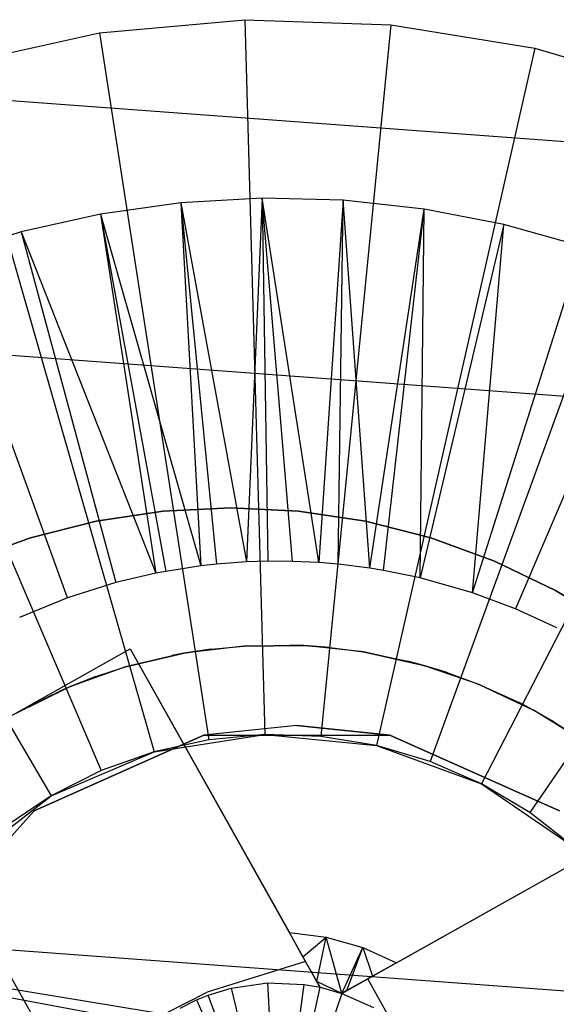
# Model space of a CAD drawing. Extents: x -390 to 397, y -401 to 400.
# Tile 141 of 192: x -35.84 to -34.34, y -377.18 to -374.43. Entities that reach past the tile are written whole.
import ezdxf

# ---------------------------------------------------------------- set-up
doc = ezdxf.new("R2010")
doc.units = 0
doc.header["$LTSCALE"] = 25.4
doc.layers.get('0').update_dxf_attribs({"linetype": 'CONTINUOUS'})

# ---------------------------------------------------------------- blocks, each defined once
blk = doc.blocks.new('FOURTY_ROUND_VII_ZWIS_STL')
at = {"color": 0}
for p, q in [((-35.615, -374.4677, -893.9487), (-35.2085, -374.4308, -893.9487)), ((-35.615, -374.4677, -893.9487), (-35.2085, -374.4308, -893.9487)), ((-35.2085, -374.4308, -893.9487), (-34.8006, -374.445, -893.9487)), ((-35.2085, -374.4308, -893.9487), (-34.8006, -374.445, -893.9487)), ((-35.2085, -374.4308, -893.9487), (-35.1527, -376.43, -895.9487)), ((-35.2085, -374.4308, -893.9487), (-35.1527, -376.43, -895.9487)), ((-34.8006, -374.445, -893.9487), (-34.9958, -376.4355, -895.9487)), ((-34.8006, -374.445, -893.9487), (-34.9958, -376.4355, -895.9487)), ((-34.8006, -374.445, -893.9487), (-34.3978, -374.5103, -893.9487)), ((-34.8006, -374.445, -893.9487), (-34.3978, -374.5103, -893.9487)), ((-36.0136, -374.5554, -893.9487), (-35.615, -374.4677, -893.9487)), ((-36.0136, -374.5554, -893.9487), (-35.615, -374.4677, -893.9487)), ((-35.615, -374.4677, -893.9487), (-35.309, -376.4442, -895.9487)), ((-35.615, -374.4677, -893.9487), (-35.309, -376.4442, -895.9487)), ((-34.3978, -374.5103, -893.9487), (-34.8408, -376.4605, -895.9487)), ((-34.3978, -374.5103, -893.9487), (-34.8408, -376.4605, -895.9487)), ((-34.3978, -374.5103, -893.9487), (-34.0062, -374.6255, -893.9487)), ((-34.3978, -374.5103, -893.9487), (-34.0062, -374.6255, -893.9487)), ((-36.0136, -374.5554, -893.9487), (-35.4623, -376.4779, -895.9487)), ((-36.0136, -374.5554, -893.9487), (-35.4623, -376.4779, -895.9487)), ((-18.397, -375.9464, -934.3766), (-36.8267, -374.5869, -934.3766)), ((-18.397, -375.9464, -934.3766), (-36.8267, -374.5869, -934.3766)), ((-34.0062, -374.6255, -893.9487), (-34.6903, -376.5049, -895.9487)), ((-34.0062, -374.6255, -893.9487), (-34.6903, -376.5049, -895.9487)), ((-36.3981, -374.6923, -893.9487), (-35.6102, -376.5306, -895.9487)), ((-36.3981, -374.6923, -893.9487), (-35.6102, -376.5306, -895.9487)), ((-33.6322, -374.7889, -893.9487), (-34.5464, -376.5677, -895.9487)), ((-33.6322, -374.7889, -893.9487), (-34.5464, -376.5677, -895.9487)), ((-36.7624, -374.8763, -893.9487), (-35.7503, -376.6013, -895.9487)), ((-36.7624, -374.8763, -893.9487), (-35.7503, -376.6013, -895.9487)), ((-35.3875, -374.9427, -893.9487), (-35.6126, -374.9744, -893.9487)), ((-35.3875, -374.9427, -893.9487), (-35.6126, -374.9744, -893.9487)), ((-35.3875, -374.9427, -894.3488), (-35.6126, -374.9744, -894.3488)), ((-35.3875, -374.9427, -894.3488), (-35.6126, -374.9744, -894.3488)), ((-35.1606, -374.9298, -893.9487), (-35.3875, -374.9427, -893.9487)), ((-35.1606, -374.9298, -893.9487), (-35.3875, -374.9427, -893.9487)), ((-35.1606, -374.9298, -894.3488), (-35.3875, -374.9427, -894.3488)), ((-35.1606, -374.9298, -894.3488), (-35.3875, -374.9427, -894.3488)), ((-35.3875, -374.9427, -893.9487), (-35.3875, -374.9427, -894.3488)), ((-35.3875, -374.9427, -893.9487), (-35.3875, -374.9427, -894.3488)), ((-35.3875, -374.9427, -894.3488), (-35.3315, -375.9584, -895.3644)), ((-35.3875, -374.9427, -894.3488), (-35.3315, -375.9584, -895.3644)), ((-35.3875, -374.9427, -894.3488), (-35.2879, -375.9535, -895.3644)), ((-35.3875, -374.9427, -894.3488), (-35.2879, -375.9535, -895.3644)), ((-35.3875, -374.9427, -894.3488), (-35.2038, -375.9473, -895.3644)), ((-35.3875, -374.9427, -894.3488), (-35.2038, -375.9473, -895.3644)), ((-35.1606, -374.9298, -894.3488), (-35.2038, -375.9473, -895.3644)), ((-35.1606, -374.9298, -894.3488), (-35.2038, -375.9473, -895.3644)), ((-34.9333, -374.9357, -893.9487), (-35.1606, -374.9298, -893.9487)), ((-35.1606, -374.9298, -893.9487), (-35.1606, -374.9298, -894.3488)), ((-34.9333, -374.9357, -893.9487), (-35.1606, -374.9298, -893.9487)), ((-34.9333, -374.9357, -894.3488), (-35.1606, -374.9298, -894.3488)), ((-35.1606, -374.9298, -893.9487), (-35.1606, -374.9298, -894.3488)), ((-35.1606, -374.9298, -894.3488), (-35.1448, -375.9454, -895.3644)), ((-35.0015, -375.9491, -895.3644), (-35.1606, -374.9298, -894.3488)), ((-34.9333, -374.9357, -894.3488), (-35.1606, -374.9298, -894.3488)), ((-35.0015, -375.9491, -895.3644), (-35.1606, -374.9298, -894.3488)), ((-35.0756, -375.9457, -895.3644), (-35.1606, -374.9298, -894.3488)), ((-35.0756, -375.9457, -895.3644), (-35.1606, -374.9298, -894.3488)), ((-35.1606, -374.9298, -894.3488), (-35.1448, -375.9454, -895.3644)), ((-34.9333, -374.9357, -894.3488), (-35.0015, -375.9491, -895.3644)), ((-34.9333, -374.9357, -894.3488), (-35.0015, -375.9491, -895.3644)), ((-34.9477, -375.9535, -895.3644), (-34.9333, -374.9357, -894.3488)), ((-34.9477, -375.9535, -895.3644), (-34.9333, -374.9357, -894.3488)), ((-34.7074, -374.9603, -893.9487), (-34.9333, -374.9357, -893.9487)), ((-34.9333, -374.9357, -893.9487), (-34.9333, -374.9357, -894.3488)), ((-34.7074, -374.9603, -893.9487), (-34.9333, -374.9357, -893.9487)), ((-34.7074, -374.9603, -894.3488), (-34.9333, -374.9357, -894.3488)), ((-34.9333, -374.9357, -893.9487), (-34.9333, -374.9357, -894.3488)), ((-34.859, -375.9646, -895.3644), (-34.9333, -374.9357, -894.3488)), ((-34.7074, -374.9603, -894.3488), (-34.9333, -374.9357, -894.3488)), ((-34.859, -375.9646, -895.3644), (-34.9333, -374.9357, -894.3488)), ((-34.859, -375.9646, -895.3644), (-34.7074, -374.9603, -894.3488)), ((-34.859, -375.9646, -895.3644), (-34.7074, -374.9603, -894.3488)), ((-34.8207, -375.9708, -895.3644), (-34.7074, -374.9603, -894.3488)), ((-34.8207, -375.9708, -895.3644), (-34.7074, -374.9603, -894.3488)), ((-34.7182, -375.9918, -895.3644), (-34.7074, -374.9603, -894.3488)), ((-34.7182, -375.9918, -895.3644), (-34.7074, -374.9603, -894.3488)), ((-34.4842, -375.0034, -893.9487), (-34.7074, -374.9603, -893.9487)), ((-34.7074, -374.9603, -893.9487), (-34.7074, -374.9603, -894.3488)), ((-34.4842, -375.0034, -893.9487), (-34.7074, -374.9603, -893.9487)), ((-34.4842, -375.0034, -894.3488), (-34.7074, -374.9603, -894.3488)), ((-34.7074, -374.9603, -893.9487), (-34.7074, -374.9603, -894.3488)), ((-34.4842, -375.0034, -894.3488), (-34.7074, -374.9603, -894.3488)), ((-35.6126, -374.9744, -893.9487), (-35.8343, -375.0244, -893.9487)), ((-35.6126, -374.9744, -893.9487), (-35.8343, -375.0244, -893.9487)), ((-35.6126, -374.9744, -894.3488), (-35.8343, -375.0244, -894.3488)), ((-35.6126, -374.9744, -894.3488), (-35.8343, -375.0244, -894.3488)), ((-35.6126, -374.9744, -893.9487), (-35.6126, -374.9744, -894.3488)), ((-35.6126, -374.9744, -893.9487), (-35.6126, -374.9744, -894.3488)), ((-35.6126, -374.9744, -894.3488), (-35.458, -375.9789, -895.3644)), ((-35.6126, -374.9744, -894.3488), (-35.458, -375.9789, -895.3644)), ((-35.6126, -374.9744, -894.3488), (-35.4298, -375.9735, -895.3644)), ((-35.6126, -374.9744, -894.3488), (-35.4298, -375.9735, -895.3644)), ((-35.6126, -374.9744, -894.3488), (-35.3315, -375.9584, -895.3644)), ((-35.6126, -374.9744, -894.3488), (-35.3315, -375.9584, -895.3644)), ((-33.2816, -374.9979, -893.9487), (-34.4116, -376.6481, -895.9487)), ((-33.2816, -374.9979, -893.9487), (-34.4116, -376.6481, -895.9487)), ((-35.8343, -375.0244, -893.9487), (-36.0511, -375.0927, -893.9487)), ((-35.8343, -375.0244, -893.9487), (-36.0511, -375.0927, -893.9487)), ((-35.8343, -375.0244, -894.3488), (-36.0511, -375.0927, -894.3488)), ((-35.8343, -375.0244, -894.3488), (-36.0511, -375.0927, -894.3488)), ((-35.8343, -375.0244, -893.9487), (-35.8343, -375.0244, -894.3488)), ((-35.8343, -375.0244, -893.9487), (-35.8343, -375.0244, -894.3488)), ((-35.8343, -375.0244, -894.3488), (-35.5696, -376.0051, -895.3644)), ((-35.8343, -375.0244, -894.3488), (-35.5696, -376.0051, -895.3644)), ((-35.8343, -375.0244, -894.3488), (-35.458, -375.9789, -895.3644)), ((-35.8343, -375.0244, -894.3488), (-35.458, -375.9789, -895.3644)), ((-34.4842, -375.0034, -894.3488), (-34.7182, -375.9918, -895.3644)), ((-34.4842, -375.0034, -894.3488), (-34.7182, -375.9918, -895.3644)), ((-34.5722, -376.0332, -895.3644), (-34.4842, -375.0034, -894.3488)), ((-34.5722, -376.0332, -895.3644), (-34.4842, -375.0034, -894.3488)), ((-34.2654, -375.0649, -893.9487), (-34.4842, -375.0034, -893.9487)), ((-34.4842, -375.0034, -893.9487), (-34.4842, -375.0034, -894.3488)), ((-34.2654, -375.0649, -893.9487), (-34.4842, -375.0034, -893.9487)), ((-34.2654, -375.0649, -894.3488), (-34.4842, -375.0034, -894.3488)), ((-34.4842, -375.0034, -893.9487), (-34.4842, -375.0034, -894.3488)), ((-34.2654, -375.0649, -894.3488), (-34.4842, -375.0034, -894.3488)), ((-34.5722, -376.0332, -895.3644), (-34.2654, -375.0649, -894.3488)), ((-34.5722, -376.0332, -895.3644), (-34.2654, -375.0649, -894.3488)), ((-35.7048, -376.0475, -895.3644), (-36.0511, -375.0927, -894.3488)), ((-35.7048, -376.0475, -895.3644), (-36.0511, -375.0927, -894.3488)), ((-34.0524, -375.1442, -894.3488), (-34.4521, -376.078, -895.3644)), ((-34.0524, -375.1442, -894.3488), (-34.4521, -376.078, -895.3644)), ((-36.8962, -375.2931, -933.034), (-18.4319, -376.6551, -933.034)), ((-36.8962, -375.2931, -933.034), (-18.4319, -376.6551, -933.034)), ((-35.4372, -375.8048, -895.43), (-35.248, -375.7954, -895.43)), ((-35.248, -375.7954, -899.43), (-35.4372, -375.8048, -899.43)), ((-35.248, -375.7954, -899.43), (-35.4372, -375.8048, -899.43)), ((-35.4372, -375.8048, -895.43), (-35.248, -375.7954, -895.43)), ((-35.248, -375.7954, -895.43), (-35.0588, -375.8048, -895.43)), ((-35.0588, -375.8048, -899.43), (-35.248, -375.7954, -899.43)), ((-35.248, -375.7954, -899.43), (-35.248, -375.7954, -895.43)), ((-35.248, -375.7954, -899.43), (-35.248, -375.7954, -895.43)), ((-35.0588, -375.8048, -899.43), (-35.248, -375.7954, -899.43)), ((-35.248, -375.7954, -895.43), (-35.0588, -375.8048, -895.43)), ((-35.6245, -375.8331, -895.43), (-35.4372, -375.8048, -895.43)), ((-35.4372, -375.8048, -899.43), (-35.6245, -375.8331, -899.43)), ((-35.4372, -375.8048, -899.43), (-35.6245, -375.8331, -899.43)), ((-35.6245, -375.8331, -895.43), (-35.4372, -375.8048, -895.43)), ((-35.4372, -375.8048, -899.43), (-35.4372, -375.8048, -895.43)), ((-35.4372, -375.8048, -899.43), (-35.4372, -375.8048, -895.43)), ((-35.0588, -375.8048, -895.43), (-34.8715, -375.8331, -895.43)), ((-34.8715, -375.8331, -899.43), (-35.0588, -375.8048, -899.43)), ((-35.0588, -375.8048, -899.43), (-35.0588, -375.8048, -895.43)), ((-35.0588, -375.8048, -899.43), (-35.0588, -375.8048, -895.43)), ((-34.8715, -375.8331, -899.43), (-35.0588, -375.8048, -899.43)), ((-35.0588, -375.8048, -895.43), (-34.8715, -375.8331, -895.43)), ((-35.808, -375.8798, -895.43), (-35.6245, -375.8331, -895.43)), ((-35.6245, -375.8331, -899.43), (-35.808, -375.8798, -899.43)), ((-35.6245, -375.8331, -899.43), (-35.808, -375.8798, -899.43)), ((-35.808, -375.8798, -895.43), (-35.6245, -375.8331, -895.43)), ((-35.6245, -375.8331, -899.43), (-35.6245, -375.8331, -895.43)), ((-35.6245, -375.8331, -899.43), (-35.6245, -375.8331, -895.43)), ((-34.8715, -375.8331, -895.43), (-34.688, -375.8798, -895.43)), ((-34.688, -375.8798, -899.43), (-34.8715, -375.8331, -899.43)), ((-34.8715, -375.8331, -899.43), (-34.8715, -375.8331, -895.43)), ((-34.8715, -375.8331, -899.43), (-34.8715, -375.8331, -895.43)), ((-34.688, -375.8798, -899.43), (-34.8715, -375.8331, -899.43)), ((-34.8715, -375.8331, -895.43), (-34.688, -375.8798, -895.43)), ((-35.986, -375.9446, -895.43), (-35.808, -375.8798, -895.43)), ((-35.808, -375.8798, -899.43), (-35.986, -375.9446, -899.43)), ((-35.808, -375.8798, -899.43), (-35.986, -375.9446, -899.43)), ((-35.986, -375.9446, -895.43), (-35.808, -375.8798, -895.43)), ((-35.808, -375.8798, -899.43), (-35.808, -375.8798, -895.43)), ((-35.808, -375.8798, -899.43), (-35.808, -375.8798, -895.43)), ((-34.688, -375.8798, -895.43), (-34.51, -375.9446, -895.43)), ((-34.51, -375.9446, -899.43), (-34.688, -375.8798, -899.43)), ((-34.688, -375.8798, -899.43), (-34.688, -375.8798, -895.43)), ((-34.688, -375.8798, -899.43), (-34.688, -375.8798, -895.43)), ((-34.51, -375.9446, -899.43), (-34.688, -375.8798, -899.43)), ((-34.688, -375.8798, -895.43), (-34.51, -375.9446, -895.43)), ((-35.3315, -375.9584, -895.3644), (-35.4298, -375.9735, -895.3644)), ((-35.2879, -375.9535, -895.3644), (-35.3315, -375.9584, -895.3644)), ((-35.2038, -375.9473, -895.3644), (-35.2879, -375.9535, -895.3644)), ((-35.1448, -375.9454, -895.3644), (-35.2038, -375.9473, -895.3644)), ((-35.0756, -375.9457, -895.3644), (-35.1448, -375.9454, -895.3644)), ((-35.0015, -375.9491, -895.3644), (-35.0756, -375.9457, -895.3644)), ((-34.9477, -375.9535, -895.3644), (-35.0015, -375.9491, -895.3644)), ((-34.859, -375.9646, -895.3644), (-34.9477, -375.9535, -895.3644)), ((-34.51, -375.9446, -895.43), (-34.3393, -376.0268, -895.43)), ((-34.3393, -376.0268, -899.43), (-34.51, -375.9446, -899.43)), ((-34.51, -375.9446, -899.43), (-34.51, -375.9446, -895.43)), ((-34.51, -375.9446, -899.43), (-34.51, -375.9446, -895.43)), ((-34.3393, -376.0268, -899.43), (-34.51, -375.9446, -899.43)), ((-34.51, -375.9446, -895.43), (-34.3393, -376.0268, -895.43)), ((-35.458, -375.9789, -895.3644), (-35.5696, -376.0051, -895.3644)), ((-35.4298, -375.9735, -895.3644), (-35.458, -375.9789, -895.3644)), ((-34.8207, -375.9708, -895.3644), (-34.859, -375.9646, -895.3644)), ((-34.7182, -375.9918, -895.3644), (-34.8207, -375.9708, -895.3644)), ((-35.5696, -376.0051, -895.3644), (-35.7048, -376.0475, -895.3644)), ((-34.5722, -376.0332, -895.3644), (-34.7182, -375.9918, -895.3644)), ((-34.4521, -376.078, -895.3644), (-34.5722, -376.0332, -895.3644)), ((-34.3393, -376.0268, -895.43), (-34.1777, -376.1255, -895.43)), ((-34.1777, -376.1255, -899.43), (-34.3393, -376.0268, -899.43)), ((-34.3393, -376.0268, -899.43), (-34.3393, -376.0268, -895.43)), ((-34.3393, -376.0268, -899.43), (-34.3393, -376.0268, -895.43)), ((-34.1777, -376.1255, -899.43), (-34.3393, -376.0268, -899.43)), ((-34.3393, -376.0268, -895.43), (-34.1777, -376.1255, -895.43)), ((-35.7048, -376.0475, -895.3644), (-35.8391, -376.1023, -895.3644)), ((-34.3357, -376.1315, -895.3644), (-34.4521, -376.078, -895.3644)), ((-35.2119, -376.1824, -901.9487), (-35.3789, -376.2024, -901.9487)), ((-35.2119, -376.1824, -901.9487), (-35.3789, -376.2024, -901.9487)), ((-35.3026, -376.1909, -895.9301), (-35.2119, -376.1824, -901.9487)), ((-35.3026, -376.1909, -895.9301), (-35.2119, -376.1824, -901.9487)), ((-35.3026, -376.1909, -895.9301), (-35.2119, -376.1824, -895.9301)), ((-35.2119, -376.1824, -895.9301), (-35.0813, -376.1799, -895.9301)), ((-35.2119, -376.1824, -895.9301), (-35.0437, -376.1813, -901.9487)), ((-35.0437, -376.1813, -901.9487), (-35.2119, -376.1824, -901.9487)), ((-35.2119, -376.1824, -895.9301), (-35.0437, -376.1813, -901.9487)), ((-35.0437, -376.1813, -901.9487), (-35.2119, -376.1824, -901.9487)), ((-35.2119, -376.1824, -895.9301), (-35.2119, -376.1824, -901.9487)), ((-35.2119, -376.1824, -895.9301), (-35.2119, -376.1824, -901.9487)), ((-35.0813, -376.1799, -895.9301), (-35.0437, -376.1813, -895.9301)), ((-35.0437, -376.1813, -901.9487), (-35.0813, -376.1799, -895.9301)), ((-35.0437, -376.1813, -901.9487), (-35.0813, -376.1799, -895.9301)), ((-35.0437, -376.1813, -895.9301), (-35.0437, -376.1813, -901.9487)), ((-35.0437, -376.1813, -895.9301), (-35.0437, -376.1813, -901.9487)), ((-35.0437, -376.1813, -895.9301), (-34.9707, -376.1867, -895.9301)), ((-34.9707, -376.1867, -895.9301), (-35.0437, -376.1813, -901.9487)), ((-34.9707, -376.1867, -895.9301), (-35.0437, -376.1813, -901.9487)), ((-34.8764, -376.199, -901.9487), (-35.0437, -376.1813, -901.9487)), ((-34.8764, -376.199, -901.9487), (-35.0437, -376.1813, -901.9487)), ((-36.1748, -376.5527, -893.9487), (-35.5295, -376.1904, -893.9487)), ((-36.1748, -376.5527, -893.9487), (-35.5295, -376.1904, -893.9487)), ((-35.5427, -376.2409, -895.9301), (-35.3789, -376.2024, -901.9487)), ((-35.3789, -376.2024, -901.9487), (-35.5427, -376.2409, -901.9487)), ((-35.5427, -376.2409, -895.9301), (-35.3789, -376.2024, -901.9487)), ((-35.3789, -376.2024, -901.9487), (-35.5427, -376.2409, -901.9487)), ((-35.5427, -376.2409, -895.9301), (-35.412, -376.2086, -895.9301)), ((-35.5295, -376.1904, -893.9487), (-35.0841, -376.9837, -893.9487)), ((-35.5295, -376.1904, -893.9487), (-35.0841, -376.9837, -893.9487)), ((-35.5295, -376.1904, -893.9487), (-35.0389, -377.0642, -895.9587)), ((-35.5295, -376.1904, -893.9487), (-35.0389, -377.0642, -895.9587)), ((-35.412, -376.2086, -895.9301), (-35.3789, -376.2024, -895.9301)), ((-35.3789, -376.2024, -901.9487), (-35.412, -376.2086, -895.9301)), ((-35.3789, -376.2024, -901.9487), (-35.412, -376.2086, -895.9301)), ((-35.3789, -376.2024, -895.9301), (-35.3026, -376.1909, -895.9301)), ((-35.3026, -376.1909, -895.9301), (-35.3789, -376.2024, -901.9487)), ((-35.3026, -376.1909, -895.9301), (-35.3789, -376.2024, -901.9487)), ((-35.3789, -376.2024, -895.9301), (-35.3789, -376.2024, -901.9487)), ((-35.3789, -376.2024, -895.9301), (-35.3789, -376.2024, -901.9487)), ((-34.9707, -376.1867, -895.9301), (-34.8764, -376.199, -901.9487)), ((-34.9707, -376.1867, -895.9301), (-34.8764, -376.199, -901.9487)), ((-34.9707, -376.1867, -895.9301), (-34.8764, -376.199, -895.9301)), ((-34.8764, -376.199, -895.9301), (-34.8764, -376.199, -901.9487)), ((-34.8764, -376.199, -895.9301), (-34.8764, -376.199, -901.9487)), ((-34.8764, -376.199, -895.9301), (-34.7122, -376.2354, -901.9487)), ((-34.7122, -376.2354, -901.9487), (-34.8764, -376.199, -901.9487)), ((-34.8764, -376.199, -895.9301), (-34.7122, -376.2354, -901.9487)), ((-34.8764, -376.199, -895.9301), (-34.7524, -376.2247, -895.9301)), ((-34.7122, -376.2354, -901.9487), (-34.8764, -376.199, -901.9487)), ((-34.7524, -376.2247, -895.9301), (-34.7122, -376.2354, -895.9301)), ((-34.7122, -376.2354, -901.9487), (-34.7524, -376.2247, -895.9301)), ((-34.7122, -376.2354, -901.9487), (-34.7524, -376.2247, -895.9301)), ((-34.7122, -376.2354, -895.9301), (-34.7122, -376.2354, -901.9487)), ((-34.7122, -376.2354, -895.9301), (-34.7122, -376.2354, -901.9487)), ((-34.7122, -376.2354, -895.9301), (-34.6459, -376.2556, -895.9301)), ((-34.6459, -376.2556, -895.9301), (-34.7122, -376.2354, -901.9487)), ((-34.6459, -376.2556, -895.9301), (-34.7122, -376.2354, -901.9487)), ((-34.5531, -376.2899, -901.9487), (-34.7122, -376.2354, -901.9487)), ((-34.5531, -376.2899, -901.9487), (-34.7122, -376.2354, -901.9487)), ((-35.5427, -376.2409, -901.9487), (-35.7011, -376.2975, -901.9487)), ((-35.5427, -376.2409, -901.9487), (-35.7011, -376.2975, -901.9487)), ((-35.6255, -376.268, -895.9301), (-35.5427, -376.2409, -901.9487)), ((-35.6255, -376.268, -895.9301), (-35.5427, -376.2409, -901.9487)), ((-35.6255, -376.268, -895.9301), (-35.5427, -376.2409, -895.9301)), ((-35.5427, -376.2409, -895.9301), (-35.5427, -376.2409, -901.9487)), ((-35.5427, -376.2409, -895.9301), (-35.5427, -376.2409, -901.9487)), ((-34.6459, -376.2556, -895.9301), (-34.5531, -376.2899, -901.9487)), ((-34.6459, -376.2556, -895.9301), (-34.5531, -376.2899, -901.9487)), ((-34.6459, -376.2556, -895.9301), (-34.5531, -376.2899, -895.9301)), ((-35.7011, -376.2975, -895.9301), (-35.6255, -376.268, -895.9301)), ((-35.6255, -376.268, -895.9301), (-35.7011, -376.2975, -901.9487)), ((-35.6255, -376.268, -895.9301), (-35.7011, -376.2975, -901.9487)), ((-34.5531, -376.2899, -895.9301), (-34.5531, -376.2899, -901.9487)), ((-34.5531, -376.2899, -895.9301), (-34.5531, -376.2899, -901.9487)), ((-34.5531, -376.2899, -895.9301), (-34.401, -376.3618, -901.9487)), ((-34.401, -376.3618, -901.9487), (-34.5531, -376.2899, -901.9487)), ((-34.5531, -376.2899, -895.9301), (-34.401, -376.3618, -901.9487)), ((-34.5531, -376.2899, -895.9301), (-34.4413, -376.3407, -895.9301)), ((-34.401, -376.3618, -901.9487), (-34.5531, -376.2899, -901.9487)), ((-35.8521, -376.3716, -895.9301), (-35.7011, -376.2975, -901.9487)), ((-35.7011, -376.2975, -901.9487), (-35.8521, -376.3716, -901.9487)), ((-35.8521, -376.3716, -895.9301), (-35.7011, -376.2975, -901.9487)), ((-35.7011, -376.2975, -901.9487), (-35.8521, -376.3716, -901.9487)), ((-35.8278, -376.3582, -895.9301), (-35.7011, -376.2975, -901.9487)), ((-35.8278, -376.3582, -895.9301), (-35.7011, -376.2975, -901.9487)), ((-35.8278, -376.3582, -895.9301), (-35.7283, -376.3094, -895.9301)), ((-35.7283, -376.3094, -895.9301), (-35.7011, -376.2975, -895.9301)), ((-35.7011, -376.2975, -901.9487), (-35.7283, -376.3094, -895.9301)), ((-35.7011, -376.2975, -901.9487), (-35.7283, -376.3094, -895.9301)), ((-35.7011, -376.2975, -895.9301), (-35.7011, -376.2975, -901.9487)), ((-35.7011, -376.2975, -895.9301), (-35.7011, -376.2975, -901.9487)), ((-34.4413, -376.3407, -895.9301), (-34.401, -376.3618, -895.9301)), ((-34.401, -376.3618, -901.9487), (-34.4413, -376.3407, -895.9301)), ((-34.401, -376.3618, -901.9487), (-34.4413, -376.3407, -895.9301)), ((-35.8521, -376.3716, -895.9301), (-35.8278, -376.3582, -895.9301)), ((-34.401, -376.3618, -895.9301), (-34.401, -376.3618, -901.9487)), ((-34.401, -376.3618, -895.9301), (-34.401, -376.3618, -901.9487)), ((-34.401, -376.3618, -895.9301), (-34.3443, -376.3943, -895.9301)), ((-34.3443, -376.3943, -895.9301), (-34.401, -376.3618, -901.9487)), ((-34.3443, -376.3943, -895.9301), (-34.401, -376.3618, -901.9487)), ((-34.258, -376.4503, -901.9487), (-34.401, -376.3618, -901.9487)), ((-34.258, -376.4503, -901.9487), (-34.401, -376.3618, -901.9487)), ((-35.0633, -376.4044, -902), (-35.3232, -376.4317, -902)), ((-35.0633, -376.4044, -902), (-35.3232, -376.4317, -902)), ((-35.0633, -376.4044, -902), (-35.3232, -376.4317, -900.5)), ((-35.0633, -376.4044, -902), (-35.3232, -376.4317, -900.5)), ((-34.8034, -376.4317, -902), (-35.0633, -376.4044, -902)), ((-35.0633, -376.4044, -902), (-34.8034, -376.4317, -900.5)), ((-35.0633, -376.4044, -902), (-34.8034, -376.4317, -900.5)), ((-34.8034, -376.4317, -902), (-35.0633, -376.4044, -902)), ((-34.3443, -376.3943, -895.9301), (-34.258, -376.4503, -901.9487)), ((-34.3443, -376.3943, -895.9301), (-34.258, -376.4503, -901.9487)), ((-34.3443, -376.3943, -895.9301), (-34.258, -376.4503, -895.9301)), ((-35.3232, -376.4317, -902), (-35.798, -376.6432, -902)), ((-35.798, -376.6432, -900.5), (-35.3232, -376.4317, -900.5)), ((-35.798, -376.6432, -900.5), (-35.3232, -376.4317, -900.5)), ((-35.3232, -376.4317, -902), (-35.798, -376.6432, -902)), ((-35.4623, -376.4779, -897.9487), (-35.1527, -376.43, -897.9487)), ((-35.4623, -376.4779, -897.9487), (-35.1527, -376.43, -897.9487)), ((-35.3232, -376.4317, -900.5), (-34.8034, -376.4317, -900.5)), ((-35.3232, -376.4317, -902), (-35.3232, -376.4317, -900.5)), ((-35.3232, -376.4317, -902), (-35.3232, -376.4317, -900.5)), ((-35.3232, -376.4317, -900.5), (-34.8034, -376.4317, -900.5)), ((-35.1527, -376.43, -897.9487), (-35.309, -376.4442, -895.9487)), ((-35.1527, -376.43, -895.9487), (-35.309, -376.4442, -895.9487)), ((-35.1527, -376.43, -897.9487), (-35.309, -376.4442, -895.9487)), ((-35.1527, -376.43, -895.9487), (-35.309, -376.4442, -895.9487)), ((-34.9958, -376.4355, -895.9487), (-35.1527, -376.43, -897.9487)), ((-35.1527, -376.43, -897.9487), (-34.8408, -376.4605, -897.9487)), ((-34.9958, -376.4355, -895.9487), (-35.1527, -376.43, -897.9487)), ((-34.9958, -376.4355, -895.9487), (-35.1527, -376.43, -895.9487)), ((-35.1527, -376.43, -895.9487), (-35.1527, -376.43, -897.9487)), ((-35.1527, -376.43, -895.9487), (-35.1527, -376.43, -897.9487)), ((-35.1527, -376.43, -897.9487), (-34.8408, -376.4605, -897.9487)), ((-34.9958, -376.4355, -895.9487), (-35.1527, -376.43, -895.9487)), ((-34.3285, -376.6432, -902), (-34.8034, -376.4317, -902)), ((-34.8034, -376.4317, -900.5), (-34.3285, -376.6432, -900.5)), ((-34.8034, -376.4317, -902), (-34.8034, -376.4317, -900.5)), ((-34.8034, -376.4317, -902), (-34.8034, -376.4317, -900.5)), ((-34.3285, -376.6432, -902), (-34.8034, -376.4317, -902)), ((-34.8034, -376.4317, -900.5), (-34.3285, -376.6432, -900.5)), ((-35.309, -376.4442, -895.9487), (-35.4623, -376.4779, -897.9487)), ((-35.309, -376.4442, -895.9487), (-35.4623, -376.4779, -897.9487)), ((-35.309, -376.4442, -895.9487), (-35.4623, -376.4779, -895.9487)), ((-35.309, -376.4442, -895.9487), (-35.4623, -376.4779, -895.9487)), ((-34.8408, -376.4605, -897.9487), (-34.9958, -376.4355, -895.9487)), ((-34.8408, -376.4605, -895.9487), (-34.9958, -376.4355, -895.9487)), ((-34.8408, -376.4605, -897.9487), (-34.9958, -376.4355, -895.9487)), ((-34.8408, -376.4605, -895.9487), (-34.9958, -376.4355, -895.9487)), ((-35.7503, -376.6013, -897.9487), (-35.4623, -376.4779, -897.9487)), ((-35.7503, -376.6013, -897.9487), (-35.4623, -376.4779, -897.9487)), ((-35.4623, -376.4779, -897.9487), (-35.6102, -376.5306, -895.9487)), ((-35.4623, -376.4779, -895.9487), (-35.6102, -376.5306, -895.9487)), ((-35.4623, -376.4779, -897.9487), (-35.6102, -376.5306, -895.9487)), ((-35.4623, -376.4779, -895.9487), (-35.6102, -376.5306, -895.9487)), ((-35.4623, -376.4779, -895.9487), (-35.4623, -376.4779, -897.9487)), ((-35.4623, -376.4779, -895.9487), (-35.4623, -376.4779, -897.9487)), ((-34.6903, -376.5049, -895.9487), (-34.8408, -376.4605, -897.9487)), ((-34.8408, -376.4605, -897.9487), (-34.5464, -376.5677, -897.9487)), ((-34.6903, -376.5049, -895.9487), (-34.8408, -376.4605, -897.9487)), ((-34.6903, -376.5049, -895.9487), (-34.8408, -376.4605, -895.9487)), ((-34.8408, -376.4605, -895.9487), (-34.8408, -376.4605, -897.9487)), ((-34.8408, -376.4605, -895.9487), (-34.8408, -376.4605, -897.9487)), ((-34.8408, -376.4605, -897.9487), (-34.5464, -376.5677, -897.9487)), ((-34.6903, -376.5049, -895.9487), (-34.8408, -376.4605, -895.9487)), ((-34.5464, -376.5677, -897.9487), (-34.6903, -376.5049, -895.9487)), ((-34.5464, -376.5677, -895.9487), (-34.6903, -376.5049, -895.9487)), ((-34.5464, -376.5677, -897.9487), (-34.6903, -376.5049, -895.9487)), ((-34.5464, -376.5677, -895.9487), (-34.6903, -376.5049, -895.9487)), ((-35.6102, -376.5306, -895.9487), (-35.7503, -376.6013, -897.9487)), ((-35.6102, -376.5306, -895.9487), (-35.7503, -376.6013, -897.9487)), ((-35.6102, -376.5306, -895.9487), (-35.7503, -376.6013, -895.9487)), ((-35.6102, -376.5306, -895.9487), (-35.7503, -376.6013, -895.9487)), ((-35.7293, -377.346, -893.9487), (-36.1748, -376.5527, -893.9487)), ((-35.6841, -377.4265, -895.9587), (-36.1748, -376.5527, -893.9487)), ((-35.7293, -377.346, -893.9487), (-36.1748, -376.5527, -893.9487)), ((-35.6841, -377.4265, -895.9587), (-36.1748, -376.5527, -893.9487)), ((-34.4116, -376.6481, -895.9487), (-34.5464, -376.5677, -897.9487)), ((-34.5464, -376.5677, -897.9487), (-34.2879, -376.7447, -897.9487)), ((-34.4116, -376.6481, -895.9487), (-34.5464, -376.5677, -897.9487)), ((-34.4116, -376.6481, -895.9487), (-34.5464, -376.5677, -895.9487)), ((-34.5464, -376.5677, -895.9487), (-34.5464, -376.5677, -897.9487)), ((-34.5464, -376.5677, -895.9487), (-34.5464, -376.5677, -897.9487)), ((-34.5464, -376.5677, -897.9487), (-34.2879, -376.7447, -897.9487)), ((-34.4116, -376.6481, -895.9487), (-34.5464, -376.5677, -895.9487)), ((-35.9986, -376.7925, -897.9487), (-35.7503, -376.6013, -897.9487)), ((-35.9986, -376.7925, -897.9487), (-35.7503, -376.6013, -897.9487)), ((-35.7503, -376.6013, -897.9487), (-35.8805, -376.6891, -895.9487)), ((-35.7503, -376.6013, -895.9487), (-35.8805, -376.6891, -895.9487)), ((-35.7503, -376.6013, -897.9487), (-35.8805, -376.6891, -895.9487)), ((-35.7503, -376.6013, -895.9487), (-35.8805, -376.6891, -895.9487)), ((-35.7503, -376.6013, -895.9487), (-35.7503, -376.6013, -897.9487)), ((-35.7503, -376.6013, -895.9487), (-35.7503, -376.6013, -897.9487)), ((-34.8648, -377.1131, -895.9587), (-33.991, -376.6225, -893.9487)), ((-34.8648, -377.1131, -895.9587), (-33.991, -376.6225, -893.9487)), ((-34.7843, -377.0679, -893.9487), (-33.991, -376.6225, -893.9487)), ((-34.7843, -377.0679, -893.9487), (-33.991, -376.6225, -893.9487)), ((-35.798, -376.6432, -902), (-36.1458, -377.0294, -902)), ((-36.1458, -377.0294, -900.5), (-35.798, -376.6432, -900.5)), ((-35.798, -376.6432, -902), (-36.1458, -377.0294, -902)), ((-36.1458, -377.0294, -900.5), (-35.798, -376.6432, -900.5)), ((-35.798, -376.6432, -902), (-35.798, -376.6432, -900.5)), ((-35.798, -376.6432, -902), (-35.798, -376.6432, -900.5)), ((-34.2879, -376.7447, -897.9487), (-34.4116, -376.6481, -895.9487)), ((-34.2879, -376.7447, -895.9487), (-34.4116, -376.6481, -895.9487)), ((-34.2879, -376.7447, -897.9487), (-34.4116, -376.6481, -895.9487)), ((-34.2879, -376.7447, -895.9487), (-34.4116, -376.6481, -895.9487)), ((-18.5133, -378.313, -935.584), (-37.0589, -376.945, -935.584)), ((-18.6037, -379.9761, -935.9455), (-37.0589, -376.945, -935.584)), ((-18.5133, -378.313, -935.584), (-37.0589, -376.945, -935.584)), ((-18.8742, -380.3179, -935.9783), (-37.0589, -376.945, -935.584)), ((-18.6037, -379.9761, -935.9455), (-37.0589, -376.945, -935.584)), ((-18.8742, -380.3179, -935.9783), (-37.0589, -376.945, -935.584)), ((-35.0841, -376.9837, -893.9487), (-34.9809, -376.9965, -893.9487)), ((-35.0462, -377.0513, -894.8678), (-35.0841, -376.9837, -893.9487)), ((-35.0841, -376.9837, -893.9487), (-34.9809, -376.9965, -893.9487)), ((-35.0462, -377.0513, -894.8678), (-35.0841, -376.9837, -893.9487)), ((-35.0462, -377.0513, -894.8678), (-34.9809, -376.9965, -893.9487)), ((-35.0462, -377.0513, -894.8678), (-34.9809, -376.9965, -893.9487)), ((-35.0074, -377.1204, -895.7602), (-34.9809, -376.9965, -893.9487)), ((-35.0074, -377.1204, -895.7602), (-34.9809, -376.9965, -893.9487)), ((-34.9809, -376.9965, -893.9487), (-34.879, -377.0251, -893.9487)), ((-34.937, -377.1537, -895.9587), (-34.9809, -376.9965, -893.9487)), ((-34.937, -377.1537, -895.9587), (-34.9809, -376.9965, -893.9487)), ((-34.9809, -376.9965, -893.9487), (-34.879, -377.0251, -893.9487)), ((-34.937, -377.1537, -895.9587), (-34.879, -377.0251, -893.9487)), ((-34.937, -377.1537, -895.9587), (-34.879, -377.0251, -893.9487)), ((-34.9231, -377.1458, -895.7864), (-34.879, -377.0251, -893.9487)), ((-34.9231, -377.1458, -895.7864), (-34.879, -377.0251, -893.9487)), ((-34.879, -377.0251, -893.9487), (-34.7843, -377.0679, -893.9487)), ((-34.879, -377.0251, -893.9487), (-34.7843, -377.0679, -893.9487)), ((-34.879, -377.0251, -893.9487), (-34.8518, -377.1058, -894.8678)), ((-34.879, -377.0251, -893.9487), (-34.8518, -377.1058, -894.8678)), ((-35.0389, -377.0642, -895.9587), (-35.3145, -377.1505, -895.839)), ((-35.0074, -377.1204, -895.7602), (-35.0462, -377.0513, -894.8678)), ((-35.0074, -377.1204, -895.7602), (-35.0462, -377.0513, -894.8678)), ((-34.9983, -377.1365, -895.9587), (-35.0389, -377.0642, -895.9587)), ((-34.7843, -377.0679, -893.9487), (-34.8518, -377.1058, -894.8678)), ((-34.7843, -377.0679, -893.9487), (-34.8518, -377.1058, -894.8678)), ((-34.9983, -377.1365, -895.9587), (-35.0074, -377.1204, -895.7602)), ((-34.9983, -377.1365, -895.9587), (-35.0074, -377.1204, -895.7602)), ((-34.937, -377.1537, -895.9587), (-35.0074, -377.1204, -895.7602)), ((-34.937, -377.1537, -895.9587), (-35.0074, -377.1204, -895.7602)), ((-34.937, -377.1537, -895.9587), (-34.8648, -377.1131, -895.9587)), ((-34.8518, -377.1058, -894.8678), (-34.9231, -377.1458, -895.7864)), ((-34.8518, -377.1058, -894.8678), (-34.9231, -377.1458, -895.7864)), ((-34.8049, -377.2199, -895.9587), (-34.8648, -377.1131, -895.9587)), ((-35.3115, -377.1583, -895.9587), (-35.2469, -377.1387, -895.9587)), ((-35.2469, -377.1387, -895.9587), (-35.1453, -377.1242, -895.9587)), ((-35.2469, -377.1387, -895.9587), (-35.1178, -377.6795, -896.1394)), ((-35.2469, -377.1387, -895.9587), (-35.1178, -377.6795, -896.1394)), ((-35.1453, -377.1242, -895.9587), (-35.0428, -377.1286, -895.9587)), ((-35.1453, -377.1242, -895.9587), (-35.1178, -377.6795, -896.1394)), ((-35.1453, -377.1242, -895.9587), (-35.1178, -377.6795, -896.1394)), ((-35.1178, -377.6795, -896.1394), (-35.0428, -377.1286, -895.9587)), ((-35.1178, -377.6795, -896.1394), (-35.0428, -377.1286, -895.9587)), ((-35.1178, -377.6795, -896.1394), (-34.9983, -377.1365, -895.9587)), ((-35.1178, -377.6795, -896.1394), (-34.9983, -377.1365, -895.9587)), ((-35.0428, -377.1286, -895.9587), (-34.9983, -377.1365, -895.9587)), ((-34.9983, -377.1365, -895.9587), (-34.937, -377.1537, -895.9587)), ((-34.9983, -377.1365, -895.9587), (-34.937, -377.1537, -895.9587)), ((-34.9231, -377.1458, -895.7864), (-34.937, -377.1537, -895.9587)), ((-34.9231, -377.1458, -895.7864), (-34.937, -377.1537, -895.9587)), ((-35.432, -377.2096, -895.8271), (-35.3145, -377.1505, -895.839)), ((-35.39, -377.1947, -895.9587), (-35.3441, -377.1716, -895.9587)), ((-35.3441, -377.1716, -895.9587), (-35.3115, -377.1583, -895.9587)), ((-35.3441, -377.1716, -895.9587), (-35.1178, -377.6795, -896.1394)), ((-35.3441, -377.1716, -895.9587), (-35.1178, -377.6795, -896.1394)), ((-35.1178, -377.6795, -896.1394), (-35.3115, -377.1583, -895.9587)), ((-35.1178, -377.6795, -896.1394), (-35.3115, -377.1583, -895.9587)), ((-34.937, -377.1537, -895.9587), (-35.1178, -377.6795, -896.1394)), ((-34.937, -377.1537, -895.9587), (-35.1178, -377.6795, -896.1394)), ((-34.937, -377.1537, -895.9587), (-34.8489, -377.1928, -895.9587))]:
    blk.add_line(p, q, dxfattribs=at)

msp = doc.modelspace()

# ---------------------------------------------------------------- block references
at = {"color": 250}
msp.add_blockref('FOURTY_ROUND_VII_ZWIS_STL', (0, 0), dxfattribs=at)

doc.saveas('drawing.dxf')
